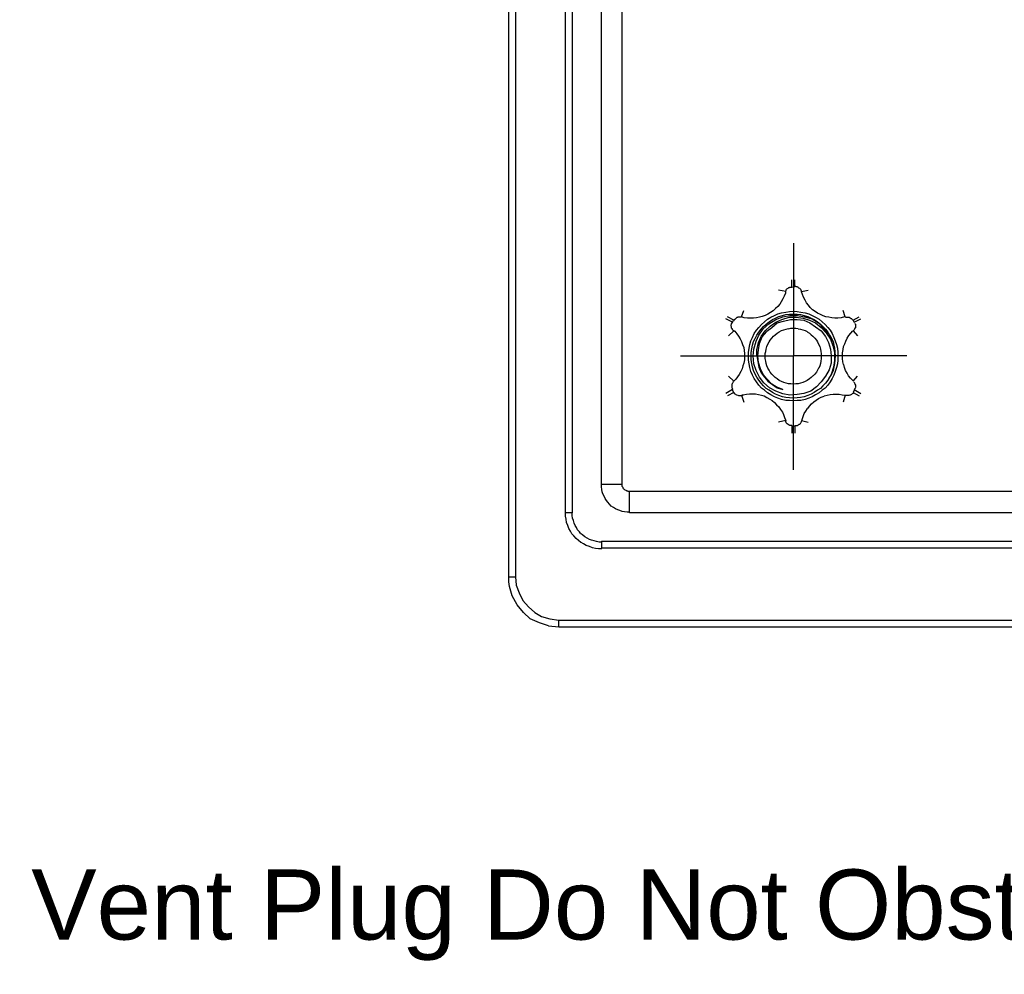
# Model space of a CAD drawing. Extents: x 0 to 283, y 0 to 196.
# Tile 23 of 35: x 163 to 198, y 66 to 100. Entities that reach past the tile are written whole.
import ezdxf
from ezdxf import colors
from ezdxf.entities.mleader import LeaderData, LeaderLine
from ezdxf.math import Vec2, Vec3

# ---------------------------------------------------------------- set-up
doc = ezdxf.new("R2010")
doc.units = 0
doc.layers.get('0').update_dxf_attribs({"linetype": 'CONTINUOUS'})
doc.layers.add('LAYER_1', color=7, linetype='CONTINUOUS')
doc.styles.add('SANSSERIF', font='sanss___.ttf')

msp = doc.modelspace()

# ---------------------------------------------------------------- linework, layer by layer
at = {"layer": 'LAYER_1', "color": 7}
for points in [[(180.289, 79.988), (180.289, 121.112)], [(180.534, 121.112), (180.534, 79.988)], [(182.315, 82.269), (182.315, 118.845)], [(182.557, 118.845), (182.557, 82.269)], [(183.596, 83.295), (183.596, 117.832)], [(184.338, 83.295), (184.338, 117.832)], [(190.44, 91.892), (190.44, 87.87)], [(190.183, 90.218), (190.196, 90.246)], [(190.196, 90.246), (190.209, 90.259)], [(190.209, 90.259), (190.237, 90.272)], [(190.237, 90.272), (190.25, 90.286)], [(190.25, 90.286), (190.264, 90.299)], [(190.264, 90.3), (190.277, 90.313)], [(190.278, 90.313), (190.305, 90.313)], [(190.305, 90.313), (190.317, 90.327)], [(190.317, 90.326), (190.345, 90.326)], [(190.344, 90.326), (190.358, 90.326)], [(190.358, 90.326), (190.384, 90.326)], [(190.384, 90.34), (190.384, 90.583)], [(190.384, 90.326), (190.493, 90.34)], [(190.493, 90.34), (190.493, 90.583)], [(190.493, 90.353), (190.519, 90.353)], [(190.519, 90.353), (190.534, 90.34)], [(190.534, 90.34), (190.56, 90.34)], [(190.56, 90.34), (190.587, 90.34)], [(190.587, 90.34), (190.601, 90.327)], [(190.601, 90.326), (190.614, 90.313)], [(190.615, 90.313), (190.628, 90.3)], [(190.628, 90.3), (190.654, 90.286)], [(190.654, 90.286), (190.668, 90.273)], [(190.668, 90.272), (190.681, 90.259)], [(190.682, 90.259), (190.695, 90.245)], [(190.695, 90.246), (190.709, 90.218)], [(190.17, 90.164), (189.913, 90.218)], [(190.061, 89.908), (190.007, 89.801)], [(190.115, 90.002), (190.061, 89.908)], [(190.155, 90.111), (190.115, 90.002)], [(190.155, 90.151), (190.169, 90.164)], [(190.155, 90.151), (190.155, 90.111)], [(190.17, 90.191), (190.183, 90.204)], [(190.17, 90.164), (190.17, 90.191)], [(190.183, 90.205), (190.183, 90.218)], [(190.709, 90.218), (190.722, 90.205)], [(190.722, 90.205), (190.722, 90.178)], [(190.722, 90.178), (190.736, 90.165)], [(190.736, 90.164), (190.965, 90.218)], [(190.763, 90.057), (190.736, 90.151)], [(190.803, 89.962), (190.763, 90.056)], [(190.858, 89.854), (190.803, 89.962)], [(189.804, 89.557), (189.725, 89.477)], [(189.886, 89.638), (189.804, 89.556)], [(189.954, 89.719), (189.886, 89.638)], [(190.007, 89.801), (189.954, 89.719)], [(190.911, 89.76), (190.858, 89.854)], [(190.979, 89.678), (190.911, 89.76)], [(191.046, 89.597), (190.979, 89.678)], [(191.128, 89.516), (191.046, 89.597)], [(188.266, 89.071), (188.037, 89.193)], [(188.321, 89.139), (188.092, 89.259)], [(188.348, 89.179), (188.374, 89.192)], [(188.374, 89.193), (188.387, 89.206)], [(188.387, 89.206), (188.401, 89.22)], [(188.401, 89.22), (188.414, 89.233)], [(188.415, 89.233), (188.442, 89.246)], [(188.442, 89.247), (188.455, 89.247)], [(188.454, 89.247), (188.468, 89.26)], [(188.468, 89.26), (188.495, 89.26)], [(188.495, 89.26), (188.523, 89.26)], [(188.523, 89.26), (188.536, 89.26)], [(188.536, 89.26), (188.563, 89.26)], [(188.563, 89.26), (188.59, 89.26)], [(188.59, 89.26), (188.671, 89.489)], [(188.684, 89.233), (188.59, 89.26)], [(188.805, 89.22), (188.684, 89.233)], [(188.901, 89.22), (188.805, 89.22)], [(189.022, 89.22), (188.901, 89.22)], [(189.13, 89.233), (189.022, 89.22)], [(189.238, 89.247), (189.13, 89.233)], [(189.333, 89.274), (189.238, 89.247)], [(189.441, 89.314), (189.333, 89.274)], [(189.535, 89.355), (189.441, 89.315)], [(189.521, 89.179), (189.643, 89.246)], [(189.629, 89.421), (189.535, 89.355)], [(189.725, 89.477), (189.63, 89.421)], [(189.643, 89.247), (189.764, 89.314)], [(189.698, 89.165), (189.804, 89.22)], [(189.764, 89.314), (189.886, 89.368)], [(189.804, 89.22), (189.927, 89.274)], [(189.819, 89.165), (190.061, 89.259)], [(189.886, 89.368), (190.021, 89.408)], [(189.927, 89.274), (190.048, 89.314)], [(190.021, 89.408), (190.17, 89.436)], [(190.035, 89.165), (190.29, 89.247)], [(190.048, 89.314), (190.169, 89.342)], [(190.061, 89.26), (190.317, 89.314)], [(190.17, 89.436), (190.305, 89.449)], [(190.17, 89.342), (190.305, 89.355)], [(190.29, 89.247), (190.546, 89.247)], [(190.305, 89.449), (190.44, 89.463)], [(190.305, 89.355), (190.44, 89.355)], [(190.317, 89.314), (190.588, 89.314)], [(190.44, 89.462), (190.574, 89.449)], [(190.44, 89.355), (190.574, 89.355)], [(190.546, 89.247), (190.791, 89.22)], [(190.574, 89.449), (190.709, 89.436)], [(190.574, 89.355), (190.695, 89.341)], [(190.587, 89.314), (190.844, 89.26)], [(190.695, 89.342), (190.83, 89.314)], [(190.709, 89.436), (190.857, 89.408)], [(190.791, 89.22), (191.02, 89.139)], [(190.83, 89.314), (190.951, 89.274)], [(190.844, 89.26), (191.114, 89.193)], [(190.858, 89.408), (190.993, 89.368)], [(190.952, 89.274), (191.073, 89.22)], [(190.993, 89.368), (191.114, 89.314)], [(191.073, 89.22), (191.181, 89.165)], [(191.114, 89.314), (191.235, 89.247)], [(191.114, 89.193), (191.343, 89.044)], [(191.222, 89.449), (191.128, 89.516)], [(191.303, 89.395), (191.222, 89.449)], [(191.236, 89.247), (191.357, 89.179)], [(191.41, 89.342), (191.302, 89.395)], [(191.506, 89.301), (191.411, 89.341)], [(191.6, 89.26), (191.506, 89.3)], [(191.708, 89.247), (191.6, 89.26)], [(191.816, 89.233), (191.708, 89.246)], [(191.923, 89.22), (191.816, 89.233)], [(192.031, 89.22), (191.923, 89.22)], [(192.14, 89.233), (192.031, 89.22)], [(192.261, 89.26), (192.141, 89.233)], [(192.288, 89.26), (192.221, 89.489)], [(192.288, 89.26), (192.261, 89.26)], [(192.301, 89.247), (192.315, 89.247)], [(192.315, 89.247), (192.342, 89.247)], [(192.342, 89.247), (192.356, 89.247)], [(192.356, 89.247), (192.382, 89.247)], [(192.382, 89.247), (192.395, 89.247)], [(192.396, 89.247), (192.423, 89.247)], [(192.423, 89.247), (192.436, 89.247)], [(192.437, 89.247), (192.464, 89.233)], [(192.464, 89.233), (192.477, 89.22)], [(192.476, 89.22), (192.491, 89.206)], [(192.491, 89.206), (192.517, 89.206)], [(192.517, 89.206), (192.53, 89.192)], [(192.531, 89.193), (192.544, 89.166)], [(192.572, 89.139), (192.787, 89.259)], [(192.611, 89.071), (192.842, 89.193)], [(188.225, 88.977), (188.238, 89.004)], [(188.225, 88.949), (188.225, 88.977)], [(188.225, 88.936), (188.225, 88.95)], [(188.239, 88.909), (188.225, 88.936)], [(188.239, 89.017), (188.253, 89.044)], [(188.239, 89.004), (188.239, 89.017)], [(188.239, 88.882), (188.239, 88.909)], [(188.239, 88.855), (188.239, 88.882)], [(188.254, 88.841), (188.239, 88.855)], [(188.266, 88.828), (188.253, 88.842)], [(188.254, 89.044), (188.254, 89.057)], [(188.266, 89.058), (188.307, 89.139)], [(188.321, 89.125), (188.333, 89.139)], [(188.333, 89.139), (188.348, 89.165)], [(188.348, 89.165), (188.348, 89.179)], [(189.13, 88.787), (189.21, 88.881)], [(189.21, 88.882), (189.306, 88.99)], [(189.21, 88.613), (189.359, 88.841)], [(189.292, 88.828), (189.373, 88.922)], [(189.306, 88.99), (189.414, 89.085)], [(189.359, 88.841), (189.562, 89.017)], [(189.373, 88.923), (189.467, 89.004)], [(189.414, 89.085), (189.522, 89.179)], [(189.441, 88.761), (189.615, 88.936)], [(189.467, 89.004), (189.575, 89.085)], [(189.494, 88.747), (189.67, 88.882)], [(189.562, 89.017), (189.819, 89.165)], [(189.575, 89.085), (189.697, 89.166)], [(189.616, 88.936), (189.819, 89.071)], [(189.67, 88.882), (189.86, 89.044)], [(189.819, 89.071), (190.035, 89.165)], [(189.86, 89.044), (190.088, 89.111)], [(190.088, 89.112), (190.344, 89.166)], [(190.183, 88.828), (190.264, 88.842)], [(190.264, 88.841), (190.345, 88.855)], [(190.344, 89.165), (190.574, 89.165)], [(190.344, 88.855), (190.44, 88.855)], [(190.44, 88.855), (190.534, 88.855)], [(190.534, 88.855), (190.615, 88.842)], [(190.574, 89.165), (190.817, 89.139)], [(190.615, 88.841), (190.695, 88.828)], [(190.817, 89.139), (191.034, 89.044)], [(191.02, 89.139), (191.236, 89.044)], [(191.034, 89.044), (191.235, 88.909)], [(191.181, 89.165), (191.302, 89.085)], [(191.236, 89.044), (191.437, 88.882)], [(191.236, 88.909), (191.437, 88.761)], [(191.303, 89.085), (191.41, 89.004)], [(191.343, 89.044), (191.533, 88.842)], [(191.357, 89.179), (191.465, 89.085)], [(191.41, 89.004), (191.492, 88.923)], [(191.438, 88.882), (191.613, 88.693)], [(191.465, 89.085), (191.573, 88.99)], [(191.492, 88.923), (191.586, 88.829)], [(191.533, 88.841), (191.722, 88.64)], [(191.573, 88.99), (191.667, 88.882)], [(191.667, 88.882), (191.749, 88.788)], [(192.544, 89.165), (192.558, 89.152)], [(192.558, 89.152), (192.571, 89.139)], [(192.558, 89.152), (192.611, 89.071)], [(192.639, 88.855), (192.626, 88.828)], [(192.639, 89.031), (192.639, 89.017)], [(192.639, 89.017), (192.652, 89.003)], [(192.652, 88.869), (192.639, 88.855)], [(192.652, 89.004), (192.652, 88.976)], [(192.652, 88.977), (192.652, 88.949)], [(192.652, 88.949), (192.652, 88.936)], [(192.652, 88.936), (192.652, 88.909)], [(192.652, 88.909), (192.652, 88.896)], [(192.652, 88.896), (192.652, 88.869)], [(188.321, 88.761), (188.131, 88.585)], [(188.266, 88.801), (188.266, 88.828)], [(188.28, 88.787), (188.266, 88.801)], [(188.307, 88.774), (188.28, 88.788)], [(188.321, 88.747), (188.307, 88.775)], [(188.321, 88.774), (188.348, 88.747)], [(188.348, 88.747), (188.428, 88.653)], [(188.428, 88.652), (188.482, 88.572)], [(188.482, 88.572), (188.548, 88.478)], [(188.928, 88.41), (188.981, 88.531)], [(188.981, 88.531), (189.048, 88.666)], [(189.022, 88.383), (189.075, 88.49)], [(189.048, 88.666), (189.13, 88.787)], [(189.075, 88.49), (189.143, 88.613)], [(189.116, 88.396), (189.21, 88.613)], [(189.143, 88.613), (189.21, 88.72)], [(189.198, 88.343), (189.292, 88.558)], [(189.21, 88.72), (189.292, 88.828)], [(189.238, 88.315), (189.333, 88.545)], [(189.292, 88.558), (189.441, 88.761)], [(189.333, 88.545), (189.494, 88.746)], [(189.616, 88.437), (189.67, 88.505)], [(189.67, 88.505), (189.737, 88.572)], [(189.737, 88.572), (189.792, 88.625)], [(189.792, 88.625), (189.86, 88.68)], [(189.86, 88.68), (189.939, 88.734)], [(189.939, 88.734), (190.021, 88.774)], [(190.021, 88.774), (190.102, 88.801)], [(190.102, 88.801), (190.183, 88.828)], [(190.695, 88.828), (190.776, 88.801)], [(190.776, 88.801), (190.858, 88.774)], [(190.858, 88.774), (190.938, 88.735)], [(190.938, 88.734), (191.02, 88.68)], [(191.02, 88.68), (191.073, 88.625)], [(191.073, 88.625), (191.141, 88.572)], [(191.141, 88.572), (191.208, 88.505)], [(191.208, 88.505), (191.263, 88.437)], [(191.438, 88.761), (191.586, 88.558)], [(191.586, 88.828), (191.667, 88.72)], [(191.586, 88.558), (191.694, 88.342)], [(191.614, 88.693), (191.761, 88.464)], [(191.667, 88.72), (191.735, 88.613)], [(191.721, 88.639), (191.843, 88.396)], [(191.735, 88.613), (191.802, 88.49)], [(191.749, 88.787), (191.829, 88.666)], [(191.802, 88.49), (191.857, 88.383)], [(191.829, 88.666), (191.884, 88.531)], [(191.884, 88.531), (191.937, 88.41)], [(192.315, 88.396), (192.356, 88.505)], [(192.356, 88.505), (192.423, 88.599)], [(192.423, 88.599), (192.491, 88.68)], [(192.491, 88.68), (192.558, 88.761)], [(192.585, 88.774), (192.572, 88.761)], [(192.572, 88.761), (192.734, 88.585)], [(192.599, 88.787), (192.586, 88.774)], [(192.611, 88.801), (192.599, 88.788)], [(192.626, 88.828), (192.612, 88.801)], [(192.626, 88.828), (192.626, 88.828)], [(188.549, 88.478), (188.589, 88.383)], [(188.59, 88.383), (188.63, 88.275)], [(188.63, 88.275), (188.671, 88.167)], [(188.671, 88.167), (188.684, 88.059)], [(188.846, 87.991), (188.859, 88.14)], [(188.86, 88.14), (188.887, 88.275)], [(188.887, 88.275), (188.928, 88.41)], [(188.954, 88.126), (188.981, 88.247)], [(188.981, 88.248), (189.022, 88.383)], [(189.036, 88.113), (189.116, 88.396)], [(189.143, 88.085), (189.198, 88.342)], [(189.198, 88.085), (189.238, 88.315)], [(189.467, 88.113), (189.494, 88.207)], [(189.494, 88.207), (189.535, 88.289)], [(189.535, 88.289), (189.575, 88.369)], [(189.575, 88.369), (189.615, 88.436)], [(191.263, 88.437), (191.303, 88.369)], [(191.303, 88.369), (191.343, 88.289)], [(191.343, 88.289), (191.384, 88.207)], [(191.384, 88.207), (191.41, 88.113)], [(191.694, 88.343), (191.761, 88.113)], [(191.761, 88.464), (191.843, 88.234)], [(191.843, 88.396), (191.911, 88.14)], [(191.843, 88.234), (191.911, 87.991)], [(191.856, 88.383), (191.884, 88.248)], [(191.884, 88.248), (191.911, 88.127)], [(191.911, 88.14), (191.937, 87.87)], [(191.937, 88.41), (191.978, 88.275)], [(191.978, 88.275), (192.018, 88.14)], [(192.018, 88.14), (192.031, 87.991)], [(192.221, 88.1), (192.234, 88.208)], [(192.234, 88.207), (192.274, 88.301)], [(192.274, 88.302), (192.315, 88.396)], [(186.418, 87.87), (190.44, 87.87)], [(188.684, 88.059), (188.698, 87.95)], [(188.699, 87.95), (188.699, 87.843)], [(188.699, 87.843), (188.699, 87.735)], [(188.846, 87.856), (188.846, 87.991)], [(188.846, 87.721), (188.846, 87.856)], [(188.94, 87.991), (188.954, 88.126)], [(188.94, 87.856), (188.94, 87.991)], [(188.94, 87.735), (188.94, 87.856)], [(189.008, 87.87), (189.036, 88.113)], [(189.036, 87.587), (189.008, 87.87)], [(189.143, 87.87), (189.143, 88.085)], [(189.143, 87.87), (189.171, 87.668)], [(189.171, 87.87), (189.198, 88.085)], [(189.198, 87.64), (189.171, 87.87)], [(189.441, 87.95), (189.454, 88.032)], [(189.441, 87.856), (189.441, 87.95)], [(189.441, 87.776), (189.441, 87.856)], [(189.455, 88.032), (189.467, 88.113)], [(190.44, 83.808), (190.44, 87.87)], [(194.488, 87.87), (190.44, 87.87)], [(191.41, 88.113), (191.425, 88.032)], [(191.425, 88.032), (191.438, 87.95)], [(191.438, 87.95), (191.438, 87.87)], [(191.438, 87.87), (191.438, 87.776)], [(191.761, 88.113), (191.79, 87.87)], [(191.79, 87.87), (191.79, 87.614)], [(191.911, 88.126), (191.924, 87.991)], [(191.911, 87.991), (191.911, 87.709)], [(191.923, 87.991), (191.937, 87.871)], [(191.937, 87.87), (191.924, 87.735)], [(192.031, 87.991), (192.031, 87.871)], [(192.031, 87.87), (192.031, 87.721)], [(192.194, 87.978), (192.221, 88.099)], [(192.194, 87.883), (192.194, 87.977)], [(192.194, 87.776), (192.194, 87.883)], [(188.644, 87.519), (188.617, 87.411)], [(188.671, 87.614), (188.644, 87.519)], [(188.699, 87.735), (188.671, 87.614)], [(188.86, 87.587), (188.846, 87.721)], [(188.887, 87.451), (188.86, 87.587)], [(188.928, 87.316), (188.887, 87.452)], [(188.954, 87.6), (188.941, 87.735)], [(188.981, 87.479), (188.954, 87.6)], [(189.022, 87.344), (188.981, 87.479)], [(189.116, 87.344), (189.036, 87.587)], [(189.171, 87.668), (189.211, 87.465)], [(189.265, 87.411), (189.198, 87.64)], [(189.21, 87.464), (189.292, 87.263)], [(189.455, 87.681), (189.441, 87.775)], [(189.467, 87.6), (189.454, 87.681)], [(189.494, 87.519), (189.467, 87.6)], [(189.535, 87.438), (189.495, 87.519)], [(189.575, 87.357), (189.535, 87.438)], [(191.343, 87.438), (191.303, 87.357)], [(191.384, 87.519), (191.344, 87.438)], [(191.41, 87.6), (191.384, 87.519)], [(191.425, 87.681), (191.411, 87.6)], [(191.438, 87.776), (191.425, 87.682)], [(191.79, 87.614), (191.722, 87.37)], [(191.87, 87.464), (191.79, 87.209)], [(191.884, 87.479), (191.856, 87.344)], [(191.911, 87.709), (191.87, 87.464)], [(191.911, 87.6), (191.884, 87.479)], [(191.923, 87.735), (191.911, 87.6)], [(191.978, 87.451), (191.937, 87.316)], [(192.018, 87.587), (191.978, 87.451)], [(192.031, 87.721), (192.018, 87.586)], [(192.207, 87.653), (192.194, 87.775)], [(192.234, 87.559), (192.207, 87.653)], [(192.261, 87.451), (192.235, 87.559)], [(192.301, 87.344), (192.261, 87.452)], [(188.321, 86.966), (188.131, 87.141)], [(188.454, 87.128), (188.388, 87.034)], [(188.509, 87.209), (188.454, 87.128)], [(188.563, 87.316), (188.509, 87.209)], [(188.617, 87.411), (188.563, 87.317)], [(188.981, 87.181), (188.928, 87.316)], [(189.048, 87.06), (188.981, 87.181)], [(189.075, 87.222), (189.022, 87.343)], [(189.143, 87.114), (189.076, 87.222)], [(189.238, 87.114), (189.117, 87.343)], [(189.21, 87.007), (189.144, 87.114)], [(189.386, 86.912), (189.238, 87.114)], [(189.359, 87.209), (189.265, 87.411)], [(189.292, 87.263), (189.413, 87.114)], [(189.494, 87.047), (189.359, 87.209)], [(189.414, 87.114), (189.535, 86.966)], [(189.616, 87.29), (189.575, 87.357)], [(189.67, 87.222), (189.616, 87.289)], [(189.737, 87.155), (189.671, 87.222)], [(189.792, 87.101), (189.737, 87.155)], [(189.86, 87.047), (189.792, 87.101)], [(191.073, 87.101), (191.02, 87.047)], [(191.141, 87.155), (191.073, 87.101)], [(191.208, 87.222), (191.142, 87.155)], [(191.263, 87.29), (191.208, 87.222)], [(191.303, 87.357), (191.263, 87.29)], [(191.586, 87.141), (191.438, 86.939)], [(191.721, 87.37), (191.586, 87.141)], [(191.79, 87.209), (191.667, 86.993)], [(191.735, 87.114), (191.667, 87.006)], [(191.802, 87.222), (191.735, 87.114)], [(191.856, 87.344), (191.802, 87.222)], [(191.884, 87.181), (191.829, 87.06)], [(191.937, 87.316), (191.884, 87.181)], [(192.356, 87.249), (192.301, 87.343)], [(192.409, 87.155), (192.356, 87.249)], [(192.476, 87.073), (192.41, 87.155)], [(192.572, 86.966), (192.734, 87.141)], [(188.254, 86.871), (188.266, 86.885)], [(188.254, 86.844), (188.254, 86.871)], [(188.254, 86.817), (188.254, 86.844)], [(188.254, 86.804), (188.254, 86.817)], [(188.254, 86.777), (188.254, 86.804)], [(188.254, 86.763), (188.254, 86.777)], [(188.254, 86.736), (188.254, 86.763)], [(188.254, 86.723), (188.254, 86.736)], [(188.266, 86.884), (188.279, 86.912)], [(188.28, 86.912), (188.293, 86.925)], [(188.293, 86.939), (188.307, 86.952)], [(188.293, 86.925), (188.293, 86.939)], [(188.387, 87.034), (188.321, 86.966)], [(189.13, 86.939), (189.048, 87.06)], [(189.21, 86.831), (189.13, 86.939)], [(189.292, 86.899), (189.21, 87.007)], [(189.306, 86.723), (189.211, 86.831)], [(189.373, 86.804), (189.292, 86.898)], [(189.467, 86.71), (189.373, 86.804)], [(189.59, 86.736), (189.387, 86.911)], [(189.67, 86.858), (189.494, 87.047)], [(189.535, 86.966), (189.698, 86.844)], [(189.819, 86.615), (189.59, 86.736)], [(189.831, 86.763), (189.67, 86.858)], [(189.698, 86.844), (189.86, 86.736)], [(190.061, 86.669), (189.832, 86.763)], [(189.939, 86.993), (189.86, 87.047)], [(189.86, 86.736), (190.06, 86.669)], [(190.021, 86.952), (189.939, 86.993)], [(190.102, 86.925), (190.021, 86.952)], [(190.183, 86.899), (190.101, 86.925)], [(190.264, 86.871), (190.183, 86.899)], [(190.344, 86.871), (190.264, 86.871)], [(190.44, 86.858), (190.345, 86.871)], [(190.534, 86.871), (190.44, 86.858)], [(190.615, 86.871), (190.534, 86.871)], [(190.695, 86.899), (190.615, 86.871)], [(190.776, 86.925), (190.695, 86.899)], [(190.858, 86.952), (190.776, 86.925)], [(190.938, 86.993), (190.858, 86.952)], [(191.02, 87.047), (190.938, 86.993)], [(191.263, 86.763), (191.06, 86.615)], [(191.438, 86.939), (191.263, 86.763)], [(191.492, 86.804), (191.41, 86.71)], [(191.586, 86.899), (191.492, 86.804)], [(191.667, 86.831), (191.573, 86.723)], [(191.667, 87.007), (191.586, 86.899)], [(191.749, 86.939), (191.667, 86.83)], [(191.829, 87.06), (191.749, 86.939)], [(192.558, 86.993), (192.476, 87.073)], [(192.585, 86.966), (192.558, 86.993)], [(192.599, 86.939), (192.612, 86.925)], [(192.611, 86.925), (192.626, 86.911)], [(192.626, 86.912), (192.626, 86.898)], [(192.626, 86.899), (192.639, 86.871)], [(192.639, 86.871), (192.639, 86.858)], [(192.639, 86.858), (192.652, 86.831)], [(192.652, 86.736), (192.639, 86.71)], [(192.652, 86.831), (192.652, 86.817)], [(192.652, 86.817), (192.652, 86.79)], [(192.652, 86.79), (192.652, 86.777)], [(192.652, 86.777), (192.652, 86.75)], [(192.652, 86.75), (192.652, 86.737)], [(188.266, 86.669), (188.037, 86.534)], [(188.321, 86.56), (188.092, 86.44)], [(188.266, 86.71), (188.253, 86.723)], [(188.28, 86.682), (188.266, 86.71)], [(188.307, 86.575), (188.266, 86.655)], [(188.28, 86.669), (188.28, 86.682)], [(188.333, 86.547), (188.32, 86.561)], [(188.348, 86.52), (188.333, 86.547)], [(188.36, 86.507), (188.348, 86.52)], [(188.387, 86.493), (188.36, 86.507)], [(188.401, 86.48), (188.388, 86.493)], [(188.428, 86.466), (188.401, 86.48)], [(188.454, 86.453), (188.428, 86.466)], [(188.468, 86.453), (188.455, 86.453)], [(188.495, 86.44), (188.468, 86.453)], [(188.509, 86.44), (188.496, 86.44)], [(188.536, 86.44), (188.509, 86.44)], [(188.563, 86.44), (188.536, 86.44)], [(188.59, 86.44), (188.563, 86.44)], [(188.59, 86.466), (188.671, 86.223)], [(188.617, 86.44), (188.59, 86.44)], [(188.604, 86.48), (188.644, 86.48)], [(188.644, 86.453), (188.617, 86.44)], [(188.644, 86.48), (188.765, 86.507)], [(188.765, 86.507), (188.873, 86.52)], [(188.873, 86.52), (188.967, 86.52)], [(188.968, 86.52), (189.089, 86.52)], [(189.089, 86.52), (189.198, 86.493)], [(189.198, 86.493), (189.306, 86.466)], [(189.414, 86.642), (189.306, 86.723)], [(189.306, 86.466), (189.4, 86.44)], [(189.4, 86.44), (189.494, 86.385)], [(189.521, 86.547), (189.414, 86.642)], [(189.575, 86.642), (189.467, 86.709)], [(189.494, 86.385), (189.602, 86.332)], [(189.643, 86.48), (189.522, 86.547)], [(189.698, 86.56), (189.575, 86.642)], [(189.764, 86.412), (189.643, 86.479)], [(189.804, 86.507), (189.698, 86.56)], [(189.886, 86.358), (189.765, 86.412)], [(189.927, 86.453), (189.804, 86.507)], [(190.061, 86.52), (189.819, 86.615)], [(190.048, 86.412), (189.927, 86.453)], [(190.17, 86.385), (190.048, 86.412)], [(190.317, 86.466), (190.061, 86.52)], [(190.305, 86.372), (190.17, 86.385)], [(190.574, 86.493), (190.317, 86.466)], [(190.817, 86.534), (190.574, 86.494)], [(190.695, 86.385), (190.574, 86.372)], [(190.83, 86.412), (190.695, 86.385)], [(191.06, 86.615), (190.817, 86.534)], [(190.952, 86.453), (190.831, 86.413)], [(191.073, 86.507), (190.952, 86.453)], [(191.114, 86.412), (190.993, 86.358)], [(191.181, 86.56), (191.073, 86.507)], [(191.236, 86.48), (191.114, 86.413)], [(191.303, 86.642), (191.181, 86.56)], [(191.357, 86.547), (191.236, 86.48)], [(191.41, 86.71), (191.302, 86.642)], [(191.343, 86.345), (191.437, 86.399)], [(191.465, 86.642), (191.357, 86.548)], [(191.438, 86.399), (191.545, 86.439)], [(191.573, 86.723), (191.465, 86.642)], [(191.545, 86.44), (191.641, 86.466)], [(191.641, 86.466), (191.749, 86.493)], [(191.749, 86.493), (191.857, 86.507)], [(191.856, 86.507), (191.964, 86.507)], [(191.964, 86.507), (192.072, 86.507)], [(192.072, 86.507), (192.18, 86.48)], [(192.18, 86.48), (192.288, 86.466)], [(192.288, 86.466), (192.221, 86.223)], [(192.301, 86.453), (192.288, 86.453)], [(192.329, 86.453), (192.301, 86.453)], [(192.356, 86.453), (192.329, 86.453)], [(192.382, 86.453), (192.356, 86.453)], [(192.396, 86.453), (192.382, 86.453)], [(192.423, 86.453), (192.396, 86.453)], [(192.45, 86.466), (192.423, 86.453)], [(192.464, 86.466), (192.45, 86.466)], [(192.491, 86.48), (192.464, 86.466)], [(192.517, 86.493), (192.491, 86.48)], [(192.531, 86.507), (192.517, 86.494)], [(192.544, 86.52), (192.531, 86.507)], [(192.572, 86.534), (192.544, 86.52)], [(192.611, 86.642), (192.571, 86.56)], [(192.572, 86.56), (192.787, 86.44)], [(192.585, 86.56), (192.572, 86.534)], [(192.599, 86.575), (192.586, 86.561)], [(192.611, 86.669), (192.842, 86.534)], [(192.626, 86.682), (192.612, 86.669)], [(192.639, 86.695), (192.626, 86.682)], [(192.639, 86.71), (192.639, 86.696)], [(189.602, 86.332), (189.684, 86.277)], [(189.684, 86.277), (189.764, 86.21)], [(189.764, 86.21), (189.845, 86.129)], [(189.845, 86.129), (189.927, 86.048)], [(190.021, 86.318), (189.886, 86.358)], [(189.927, 86.048), (189.98, 85.953)], [(190.17, 86.277), (190.021, 86.318)], [(190.305, 86.277), (190.17, 86.277)], [(190.44, 86.358), (190.305, 86.372)], [(190.44, 86.264), (190.305, 86.277)], [(190.574, 86.372), (190.44, 86.359)], [(190.574, 86.277), (190.44, 86.264)], [(190.709, 86.277), (190.574, 86.277)], [(190.858, 86.318), (190.709, 86.277)], [(190.993, 86.358), (190.857, 86.318)], [(190.952, 85.994), (191.02, 86.075)], [(191.02, 86.075), (191.087, 86.156)], [(191.087, 86.156), (191.169, 86.237)], [(191.169, 86.237), (191.249, 86.291)], [(191.249, 86.291), (191.343, 86.345)], [(189.98, 85.953), (190.048, 85.858)], [(190.048, 85.858), (190.088, 85.778)], [(190.088, 85.778), (190.129, 85.67)], [(190.75, 85.602), (190.79, 85.711)], [(190.791, 85.711), (190.831, 85.819)], [(190.83, 85.819), (190.885, 85.899)], [(190.885, 85.899), (190.951, 85.994)], [(190.17, 85.562), (189.913, 85.508)], [(190.129, 85.67), (190.169, 85.562)], [(190.17, 85.535), (190.17, 85.562)], [(190.17, 85.522), (190.17, 85.535)], [(190.183, 85.508), (190.17, 85.521)], [(190.183, 85.481), (190.183, 85.508)], [(190.196, 85.467), (190.183, 85.481)], [(190.209, 85.454), (190.196, 85.468)], [(190.223, 85.441), (190.21, 85.454)], [(190.25, 85.428), (190.223, 85.441)], [(190.264, 85.413), (190.251, 85.427)], [(190.278, 85.413), (190.264, 85.413)], [(190.305, 85.4), (190.278, 85.414)], [(190.317, 85.387), (190.305, 85.4)], [(190.344, 85.387), (190.317, 85.387)], [(190.358, 85.387), (190.345, 85.387)], [(190.384, 85.387), (190.358, 85.387)], [(190.384, 85.373), (190.384, 85.117)], [(190.48, 85.359), (190.384, 85.359)], [(190.493, 85.373), (190.493, 85.117)], [(190.507, 85.373), (190.494, 85.36)], [(190.534, 85.373), (190.507, 85.373)], [(190.546, 85.373), (190.534, 85.373)], [(190.574, 85.373), (190.546, 85.373)], [(190.587, 85.387), (190.574, 85.373)], [(190.615, 85.4), (190.587, 85.387)], [(190.628, 85.413), (190.615, 85.4)], [(190.641, 85.428), (190.628, 85.414)], [(190.668, 85.428), (190.641, 85.428)], [(190.682, 85.441), (190.668, 85.427)], [(190.695, 85.467), (190.682, 85.441)], [(190.709, 85.481), (190.695, 85.468)], [(190.722, 85.508), (190.709, 85.481)], [(190.722, 85.522), (190.722, 85.508)], [(190.736, 85.548), (190.723, 85.522)], [(190.736, 85.562), (190.965, 85.508)], [(190.75, 85.562), (190.75, 85.602)], [(183.596, 83.295), (184.339, 83.295)], [(183.596, 83.2), (183.596, 83.281)], [(184.338, 83.267), (184.338, 83.281)], [(184.338, 83.241), (184.338, 83.267)], [(184.338, 83.214), (184.338, 83.241)], [(183.61, 83.106), (183.596, 83.2)], [(183.623, 83.024), (183.61, 83.106)], [(183.651, 82.944), (183.623, 83.024)], [(183.69, 82.863), (183.65, 82.944)], [(184.352, 83.2), (184.339, 83.214)], [(184.366, 83.173), (184.352, 83.2)], [(184.366, 83.16), (184.366, 83.173)], [(184.379, 83.132), (184.366, 83.16)], [(184.393, 83.119), (184.38, 83.133)], [(184.42, 83.106), (184.393, 83.12)], [(184.433, 83.092), (184.42, 83.106)], [(184.446, 83.079), (184.433, 83.092)], [(184.474, 83.065), (184.446, 83.079)], [(184.487, 83.052), (184.474, 83.065)], [(184.514, 83.052), (184.487, 83.052)], [(184.528, 83.038), (184.515, 83.051)], [(184.555, 83.038), (184.528, 83.038)], [(184.581, 83.038), (184.555, 83.038)], [(184.609, 83.038), (184.581, 83.038)], [(184.595, 82.269), (184.595, 83.038)], [(240.741, 83.038), (184.595, 83.038)], [(183.731, 82.782), (183.691, 82.863)], [(183.772, 82.714), (183.731, 82.781)], [(183.825, 82.646), (183.772, 82.714)], [(183.88, 82.579), (183.825, 82.646)], [(183.947, 82.511), (183.88, 82.579)], [(182.557, 82.269), (182.314, 82.269)], [(182.315, 82.148), (182.315, 82.255)], [(182.557, 82.175), (182.557, 82.255)], [(182.57, 82.08), (182.557, 82.175)], [(184.029, 82.457), (183.947, 82.511)], [(184.096, 82.417), (184.029, 82.457)], [(184.176, 82.377), (184.095, 82.417)], [(184.258, 82.35), (184.176, 82.377)], [(184.338, 82.322), (184.258, 82.35)], [(184.42, 82.31), (184.338, 82.323)], [(184.514, 82.296), (184.421, 82.31)], [(184.609, 82.296), (184.515, 82.296)], [(240.741, 82.269), (184.595, 82.269)], [(182.342, 82.04), (182.315, 82.148)], [(182.355, 81.931), (182.342, 82.04)], [(182.395, 81.823), (182.355, 81.931)], [(182.436, 81.715), (182.395, 81.824)], [(182.598, 81.999), (182.57, 82.08)], [(182.626, 81.905), (182.598, 81.999)], [(182.665, 81.823), (182.625, 81.905)], [(182.705, 81.742), (182.665, 81.824)], [(182.491, 81.621), (182.436, 81.715)], [(182.544, 81.526), (182.491, 81.621)], [(182.611, 81.446), (182.544, 81.526)], [(182.746, 81.661), (182.705, 81.742)], [(182.814, 81.594), (182.746, 81.661)], [(182.867, 81.526), (182.814, 81.594)], [(182.935, 81.473), (182.868, 81.526)], [(183.002, 81.418), (182.936, 81.473)], [(182.693, 81.351), (182.611, 81.446)], [(182.773, 81.284), (182.693, 81.351)], [(182.867, 81.216), (182.773, 81.283)], [(182.962, 81.162), (182.868, 81.216)], [(183.056, 81.108), (182.962, 81.162)], [(183.083, 81.365), (183.002, 81.418)], [(183.165, 81.324), (183.083, 81.365)], [(183.245, 81.297), (183.165, 81.324)], [(183.34, 81.27), (183.246, 81.297)], [(183.42, 81.243), (183.339, 81.27)], [(183.516, 81.23), (183.42, 81.243)], [(183.61, 81.23), (183.516, 81.23)], [(183.596, 81.256), (183.596, 81.013)], [(183.596, 81.256), (241.74, 81.256)], [(183.165, 81.067), (183.056, 81.108)], [(183.273, 81.027), (183.165, 81.067)], [(183.38, 81), (183.273, 81.027)], [(183.488, 80.987), (183.38, 81)], [(183.61, 80.987), (183.488, 80.987)], [(241.74, 81.014), (183.596, 81.014)], [(180.289, 79.988), (180.534, 79.988)], [(180.289, 79.812), (180.289, 79.988)], [(180.317, 79.637), (180.289, 79.812)], [(180.534, 79.988), (180.56, 79.69)], [(180.411, 79.313), (180.317, 79.637)], [(180.56, 79.69), (180.667, 79.421)], [(180.667, 79.421), (180.789, 79.138)], [(180.587, 78.989), (180.411, 79.313)], [(180.789, 79.138), (180.992, 78.921)], [(180.816, 78.719), (180.587, 78.989)], [(181.059, 78.49), (180.816, 78.719)], [(180.992, 78.922), (181.22, 78.719)], [(181.22, 78.719), (181.464, 78.571)], [(181.383, 78.341), (181.059, 78.489)], [(181.706, 78.234), (181.382, 78.342)], [(181.464, 78.571), (181.761, 78.49)], [(181.761, 78.49), (182.072, 78.436)], [(182.072, 78.193), (182.072, 78.436)], [(182.072, 78.436), (243.265, 78.436)], [(182.072, 78.193), (181.706, 78.233)], [(243.264, 78.193), (182.071, 78.193)]]:
    msp.add_lwpolyline(points, dxfattribs=at)

# ---------------------------------------------------------------- leaders
ml = msp.add_multileader_mtext('Standard')
ml.set_content('Vent Plug Do Not Obstruct', color=256, style='SANSSERIF')
ml.set_leader_properties()
ml.build(insert=Vec2(0, 0))
ml.multileader.update_dxf_attribs({"dogleg_length": 2, "arrow_head_size": 2.5})
ctx = ml.context
ctx.base_point, ctx.char_height, ctx.arrow_head_size, ctx.landing_gap_size, ctx.plane_origin = Vec3(162.685, 67.92), 2.5, 2.5, 1.5, Vec3(218.573, 106.07)
ctx.text_align_type = 2
notes = []
notes.append((ctx, [(0, (1, 1, 0), (207.911, 67.92), (-1, 0), 2, [(0, [(218.573, 106.07)], 0, [])])]))
ctx.mtext.insert, ctx.mtext.alignment, ctx.mtext.flow_direction = Vec3(204.411, 69.547), 3, 5
for ctx, leaders in notes:
    for number, flags, end, landing, length, lines in leaders:
        leader = LeaderData()
        leader.index, (leader.has_last_leader_line, leader.has_dogleg_vector, leader.attachment_direction) = number, flags
        leader.last_leader_point, leader.dogleg_vector, leader.dogleg_length = Vec3(end), Vec3(landing), length
        for number, points, colour, breaks in lines:
            line = LeaderLine()
            line.index, line.vertices, line.color, line.breaks = number, Vec3.list(points), colors.encode_raw_color(colour), breaks
            leader.lines.append(line)
        ctx.leaders.append(leader)

doc.saveas('drawing.dxf')
